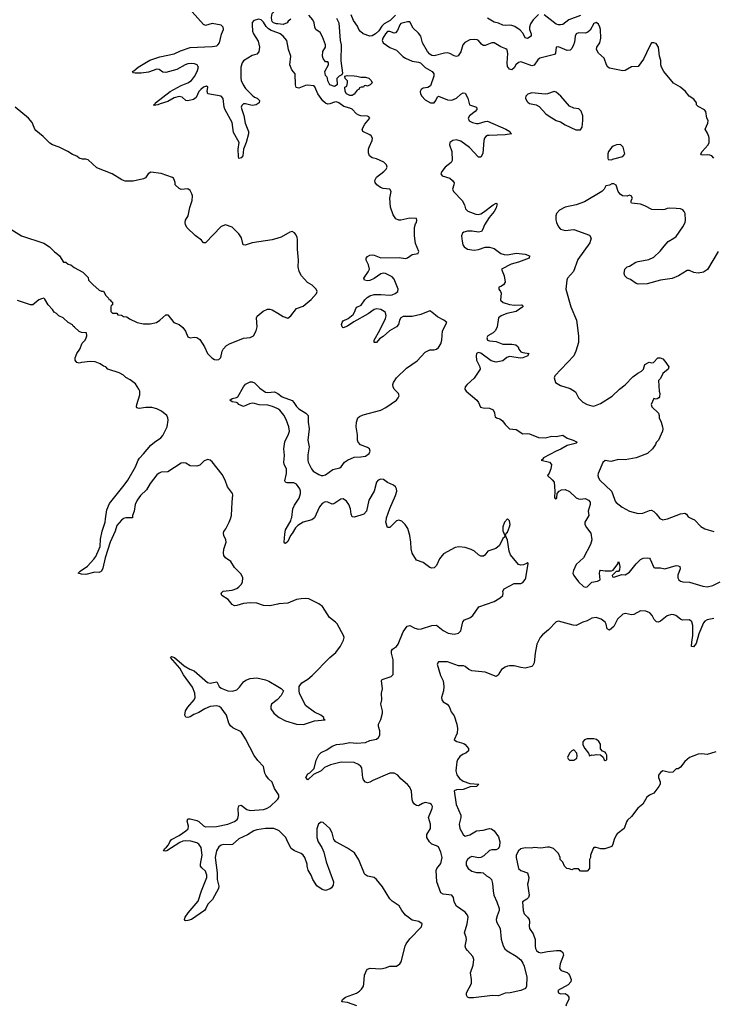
# Model space of a CAD drawing. Header units: inches. Extents: x 2473073 to 2657680, y 705365 to 849016.
# Tile 41 of 151: x 2547674 to 2553926, y 765626 to 774498. Entities that reach past the tile are written whole.
import ezdxf

# ---------------------------------------------------------------- set-up
doc = ezdxf.new("R2010")
doc.units = ezdxf.units.IN
doc.header["$MEASUREMENT"] = 0
for name, color, linetype in [('C5746', 7, 'Continuous'), ('C5747', 7, 'Continuous'), ('C5756', 7, 'Continuous'), ('C5757', 7, 'Continuous')]:
    doc.layers.add(name, color=color, linetype=linetype)

msp = doc.modelspace()

# ---------------------------------------------------------------- linework, layer by layer
at = {"layer": 'C5746', "color": 5, "elevation": 60}
for points in [[(2548605.6, 770000), (2548590, 769989.6), (2548550, 769939.6), (2548534.2, 769890), (2548488.4, 769791.6), (2548443.6, 769650), (2548424.6, 769555.4), (2548410, 769529.2), (2548390, 769518), (2548350, 769519.5), (2548270, 769499.7), (2548230, 769500.5), (2548201.2, 769510), (2548218, 769530), (2548286.3, 769573.7), (2548342.9, 769637.1), (2548359.7, 769660.3), (2548391.3, 769728.7), (2548398.5, 769750), (2548403.6, 769816.4), (2548418.5, 769890), (2548444.2, 769970), (2548448, 770000)], [(2550000, 769231.4), (2549930, 769218), (2549870, 769218.7), (2549810, 769240.7), (2549750, 769243.6), (2549690, 769238.9), (2549630, 769218.7), (2549610, 769218), (2549590, 769229.6), (2549553.5, 769273.5), (2549496, 769310), (2549489.5, 769330), (2549509.2, 769350), (2549590, 769356.9), (2549630, 769372.7), (2549650, 769387.7), (2549671, 769410), (2549681.1, 769430), (2549685.6, 769470), (2549670, 769502.7), (2549610, 769560.9), (2549576.1, 769616.1), (2549527.8, 769650), (2549514.7, 769670), (2549509.7, 769690), (2549514.3, 769725.7), (2549533.6, 769790), (2549531.5, 769810), (2549513.3, 769850), (2549509.7, 769870.3), (2549513.8, 769886.2), (2549532.3, 769910), (2549562.7, 769970), (2549573.2, 770000)], [(2550000, 767525.1), (2549971.3, 767570), (2549950, 767629), (2549916.6, 767656.6), (2549891.1, 767691.1), (2549882.9, 767710), (2549872, 767770), (2549821.7, 767821.7), (2549787.7, 767867.7), (2549710, 768019.3), (2549670, 768080.9), (2549596, 768116), (2549574, 768134), (2549560.2, 768160.2), (2549538.7, 768230), (2549490, 768298.5), (2549471, 768311), (2549450, 768315.4), (2549390, 768309.8), (2549343.8, 768290), (2549290, 768254.5), (2549243.9, 768236.1), (2549210, 768216.4), (2549189.6, 768209.6), (2549170, 768214), (2549162, 768230), (2549168.5, 768270), (2549190, 768303.1), (2549245.8, 768370), (2549254.6, 768390), (2549253, 768430), (2549230, 768484.2), (2549150, 768594.5), (2549116.2, 768656.2), (2549034, 768750), (2549040.9, 768759.1), (2549070.7, 768750), (2549157.4, 768677.4), (2549207.3, 768647.3), (2549246, 768630), (2549367.1, 768527.1), (2549390, 768519.3), (2549450, 768530.4), (2549472.4, 768490), (2549490, 768474), (2549550, 768450.4), (2549591.3, 768448.7), (2549630, 768460.7), (2549656.6, 768483.4), (2549690, 768531), (2549712.5, 768547.5), (2549750, 768562.8), (2549810, 768566.8), (2549890, 768550.7), (2549918.5, 768538.5), (2550000, 768489.5)], [(2550000, 768374.5), (2549996, 768370), (2549944, 768330), (2549936.3, 768310), (2549938, 768290), (2549963.1, 768250), (2550000, 768220.8)], [(2550000, 767195.8), (2549966, 767210), (2549889.8, 767209.8), (2549810, 767198.5), (2549785.8, 767190), (2549726.9, 767153.1), (2549650, 767117.3), (2549592.4, 767067.6), (2549570, 767063.4), (2549510, 767066.6), (2549490, 767059.4), (2549470, 767045.4), (2549448, 767010), (2549436.8, 766950), (2549454.6, 766810), (2549454.3, 766750), (2549467.6, 766690), (2549467.2, 766670), (2549412.1, 766570), (2549371.1, 766530), (2549352.9, 766490), (2549338.5, 766470), (2549223, 766390), (2549190, 766381), (2549170, 766378.4), (2549162.6, 766382.6), (2549159.6, 766390), (2549166.4, 766410), (2549192.4, 766450), (2549283.6, 766556.4), (2549313.9, 766650), (2549360.2, 766770), (2549361.9, 766790), (2549350, 766827.1), (2549315.5, 766855.5), (2549304.5, 766870), (2549303.4, 766890), (2549319.1, 766970), (2549310, 767038.7), (2549290, 767068.8), (2549270, 767079.8), (2549216.7, 767096.7), (2549170, 767098.8), (2549144.6, 767095.4), (2549116.6, 767083.4), (2548999.1, 767010), (2548986.7, 767006.7), (2548969.5, 767010), (2548981.6, 767030), (2548998.4, 767041.6), (2549015.9, 767064.1), (2549026, 767090), (2549041, 767110), (2549110, 767146), (2549172.8, 767190), (2549191.3, 767208.7), (2549196.1, 767230), (2549184.8, 767275.2), (2549190, 767296.4), (2549210, 767298.6), (2549270, 767283.9), (2549290, 767272.4), (2549330, 767235.3), (2549350, 767225), (2549447, 767227), (2549550, 767247.9), (2549610, 767274), (2549633.1, 767290), (2549639.7, 767300.3), (2549646.4, 767330), (2549642.5, 767390), (2549650, 767415.8), (2549670, 767420.9), (2549722, 767382), (2549750, 767372.8), (2549870, 767382.1), (2549897.4, 767390), (2549932.9, 767410), (2549996, 767470), (2550000, 767475.8)]]:
    msp.add_lwpolyline(points, dxfattribs=at)
at = {"layer": 'C5747', "color": 5}
for points, elevation in [([(2550000, 774378.5), (2549940.9, 774400.9), (2549916, 774416), (2549896.1, 774436.1), (2549870, 774476.8), (2549850, 774496.2), (2549830, 774501.2), (2549783.1, 774490), (2549770, 774473.3), (2549768.5, 774451.5), (2549773.2, 774393.2), (2549780.2, 774370), (2549822.8, 774302.8), (2549834.8, 774250), (2549830.5, 774209.5), (2549812.8, 774187.2), (2549770, 774175.1), (2549690, 774127.6), (2549678.3, 774110), (2549667.5, 774070), (2549667, 773970), (2549670.2, 773950), (2549688.2, 773910), (2549710, 773878.9), (2549770, 773816.5), (2549790, 773800.3), (2549814.8, 773790), (2549835.5, 773770), (2549833, 773750), (2549806, 773730), (2549770, 773725.7), (2549710, 773740.6), (2549690, 773739.1), (2549674.8, 773725.2), (2549671, 773710), (2549675.7, 773690), (2549693.3, 773633.3), (2549706.9, 773566.9), (2549735.7, 773490), (2549737.7, 773470), (2549716.1, 773390), (2549691.7, 773330), (2549684, 773270), (2549670, 773252.8), (2549650, 773247.8), (2549644.9, 773264.9), (2549643.2, 773330), (2549651.7, 773390), (2549601.6, 773481.6), (2549587.6, 773570), (2549524.7, 773684.7), (2549517.3, 773710), (2549507.3, 773787.3), (2549489.7, 773809.7), (2549368.3, 773828.3), (2549363.5, 773850), (2549369.3, 773890), (2549358, 773898), (2549330, 773888.3), (2549307.5, 773870), (2549290, 773849.6), (2549264.6, 773795.4), (2549241.4, 773778.6), (2549190, 773766), (2549170, 773769.7), (2549138.6, 773798.6), (2549110, 773807), (2549067.3, 773792.7), (2549010, 773760.3), (2548939.6, 773740.4), (2548918.8, 773730), (2548885.1, 773725.1), (2548880.9, 773730), (2548896.9, 773743.1), (2548898.4, 773750), (2549030, 773851.4), (2549130, 773903.8), (2549190, 773927.4), (2549222.2, 773950), (2549250, 773985.2), (2549273.3, 774030), (2549284.5, 774070), (2549279.2, 774079.2), (2549272.1, 774090), (2549250, 774098.7), (2549223.1, 774103.1), (2549190, 774099.6), (2549164, 774090), (2549090.1, 774049.9), (2548990, 774021.6), (2548965.2, 774025.2), (2548930, 774049.7), (2548910.6, 774050.6), (2548833.6, 774026.4), (2548770, 774016.4), (2548715.5, 774015.5), (2548700.2, 774020.2), (2548689.2, 774030), (2548703.3, 774036.7), (2548742, 774070), (2548846.2, 774133.8), (2548935.8, 774164.2), (2549067.3, 774190), (2549124, 774216), (2549210, 774246.4), (2549410, 774256.2), (2549450, 774262.8), (2549461.3, 774270), (2549475.6, 774290), (2549492.4, 774367.6), (2549509.4, 774410), (2549509.2, 774430), (2549490, 774449.2), (2549410, 774462), (2549350, 774444.5), (2549330, 774454.5), (2549229.3, 774570)], 40), ([(2550000, 774459.5), (2549990, 774460.4), (2549962.4, 774470), (2549950, 774482.4), (2549945.5, 774494.5), (2549944, 774516), (2549950, 774554), (2549990, 774594), (2550000, 774616.5)], 20), ([(2550000, 772529.3), (2549950, 772513.2), (2549770, 772486), (2549706.3, 772466.3), (2549689.3, 772470), (2549672, 772532), (2549650, 772568.7), (2549590, 772628.7), (2549530, 772649), (2549490, 772634), (2549350, 772488.7), (2549330, 772488.7), (2549314, 772510), (2549254.2, 772554.2), (2549183.3, 772623.3), (2549169.6, 772650), (2549165.6, 772670), (2549169.6, 772690), (2549192.3, 772730), (2549206.3, 772806.3), (2549229.6, 772870), (2549231.8, 772910), (2549225.1, 772930), (2549210, 772959), (2549190, 772974), (2549130, 772969.2), (2549110, 772978), (2549075.3, 773010), (2549075.3, 773030), (2549069, 773050), (2549059, 773070), (2549050, 773077.2), (2548950, 773112.7), (2548855.3, 773124.7), (2548831.3, 773110), (2548807.5, 773072.5), (2548790, 773062.7), (2548696.8, 773043.2), (2548624.1, 773044.1), (2548595.5, 773055.5), (2548508, 773110), (2548370, 773164), (2548290, 773235.3), (2548270, 773242), (2548240.2, 773240.2), (2548210, 773248.7), (2548190, 773268), (2548150, 773282), (2548108, 773310), (2548030, 773349), (2547970, 773369.3), (2547944.1, 773384.1), (2547886.3, 773446.3), (2547818.6, 773498.6), (2547809.2, 773510), (2547785.2, 773570), (2547753.2, 773610), (2547632.7, 773710)], 60), ([(2547570, 772624.7), (2547690.9, 772550.9), (2547890, 772484.7), (2547942, 772450), (2547987.1, 772407.1), (2548010, 772391.3), (2548031.3, 772370), (2548070, 772314), (2548090, 772312), (2548110, 772294), (2548134, 772290), (2548163.6, 772263.6), (2548243.6, 772223.6), (2548290, 772174), (2548294, 772150), (2548331.6, 772111.6), (2548390, 772062), (2548412.7, 772052.7), (2548430, 772052), (2548450, 772014), (2548474, 771990), (2548478, 771978), (2548490, 771974), (2548498, 771958), (2548510, 771954), (2548511.6, 771928.4), (2548498, 771922), (2548494, 771910), (2548494, 771870), (2548510, 771854), (2548550, 771854), (2548558, 771838), (2548590, 771834), (2548610, 771822), (2548639.6, 771819.6), (2548663.6, 771803.6), (2548734, 771770), (2548790, 771758), (2548850, 771758), (2548906, 771770), (2548938, 771790), (2548990, 771838), (2549010, 771838), (2549062, 771770), (2549110, 771751.3), (2549144.5, 771724.5), (2549167.3, 771690), (2549190, 771641), (2549210, 771630.8), (2549250, 771636.3), (2549270, 771633.4), (2549296.2, 771616.2), (2549339.1, 771550), (2549367.3, 771490), (2549406.8, 771450), (2549430, 771436.3), (2549450, 771433.4), (2549470, 771437.3), (2549486.8, 771453.2), (2549499.3, 771510), (2549509.2, 771530), (2549538.9, 771561.1), (2549570, 771580.7), (2549670, 771620.7), (2549690, 771627.3), (2549750, 771634.8), (2549782, 771650), (2549804.7, 771695.3), (2549814, 771730), (2549809, 771810), (2549814, 771826), (2549869.1, 771870.9), (2549906, 771890), (2549930, 771890.8), (2549950, 771882.8), (2550000, 771852.4)], 60), ([(2548448, 770000), (2548458.2, 770081.8), (2548482.2, 770137.8), (2548616, 770304), (2548648, 770350), (2548716.9, 770470), (2548740.7, 770530), (2548752.4, 770547.6), (2548790, 770584.9), (2548855.5, 770664.5), (2548887.7, 770692.3), (2548947.3, 770730), (2548963.5, 770750), (2549003.6, 770830), (2549011.6, 770890), (2549009.6, 770909.6), (2548999.3, 770930), (2548951.5, 770971.5), (2548910, 770992.3), (2548864.1, 771004.1), (2548810, 771003.6), (2548750, 770994.5), (2548730, 771002), (2548726.6, 771010), (2548729.5, 771029.5), (2548758, 771118), (2548756, 771150), (2548749.2, 771170), (2548717.5, 771217.5), (2548670, 771254), (2548630, 771275.3), (2548610, 771295.3), (2548570, 771315.3), (2548469.3, 771349.3), (2548449, 771369), (2548430, 771375.3), (2548398, 771398), (2548353.6, 771413.6), (2548310, 771417.2), (2548230, 771409.2), (2548210, 771402.7), (2548189, 771410), (2548173.2, 771430), (2548172.7, 771450), (2548189.5, 771490.5), (2548216, 771530), (2548237.5, 771582.5), (2548264, 771610), (2548274, 771630), (2548279, 771650), (2548275.3, 771675.3), (2548230, 771678), (2548208.4, 771688.4), (2548168.4, 771728.4), (2548155.3, 771735.3), (2548148.4, 771748.4), (2548110, 771768), (2548066, 771810), (2548026, 771830), (2548006, 771850), (2547983.1, 771863.1), (2547970, 771886), (2547929, 771929), (2547900.4, 771980.4), (2547890, 771988), (2547870, 771984), (2547847.5, 771972.5), (2547792, 771930), (2547770, 771928), (2547652.7, 771967.3)], 60), ([(2550000, 770992.9), (2549995.9, 770995.9), (2549953.9, 771013.9), (2549910, 771023.2), (2549832.4, 771027.6), (2549790, 771040.3), (2549770, 771041.4), (2549744.7, 771035.3), (2549690, 771011.3), (2549649.4, 771030), (2549641.5, 771041.5), (2549627.9, 771047.9), (2549590, 771054), (2549569.2, 771070), (2549590, 771086), (2549627.5, 771092.5), (2549639.6, 771100.4), (2549689.8, 771190), (2549710, 771213.8), (2549750, 771234.9), (2549770, 771235.3), (2549790, 771226), (2549837.8, 771177.8), (2549890, 771143.2), (2549910, 771138.8), (2549970, 771146.2), (2549990, 771136.5), (2550000, 771128.6)], 40), ([(2549573.2, 770000), (2549583.7, 770030), (2549588.2, 770150), (2549596.1, 770216.1), (2549591.8, 770230), (2549547, 770290), (2549526, 770350), (2549498.9, 770398.9), (2549410, 770514), (2549390, 770529.2), (2549370, 770534), (2549337.5, 770522.5), (2549296.4, 770483.6), (2549270, 770474.5), (2549210, 770478.4), (2549170, 770501.6), (2549150, 770506), (2549130, 770503), (2549010, 770423.6), (2548950, 770419.7), (2548930, 770412.3), (2548910, 770396), (2548850, 770319.7), (2548817.6, 770262.4), (2548763.6, 770210), (2548733.1, 770170), (2548715.5, 770130), (2548704.7, 770070), (2548692, 770030), (2548691.1, 770008.9), (2548630, 770009.3), (2548610, 770002.9), (2548605.6, 770000)], 60)]:
    msp.add_lwpolyline(points, dxfattribs=dict(at, elevation=elevation))
at = {"layer": 'C5756', "color": 5}
for points, elevation in [([(2550318.2, 770000), (2550308.1, 769991.9), (2550230, 769968.9), (2550180.1, 769939.9), (2550159.6, 769920.4), (2550130, 769868.2), (2550114.3, 769850), (2550090, 769796), (2550070, 769777.2), (2550060.9, 769780.9), (2550057.2, 769790), (2550062.5, 769862.5), (2550070, 769902), (2550116.5, 769983.5), (2550121.7, 770000)], 40), ([(2553930, 769103.5), (2553869.5, 769090.5), (2553850, 769079.1), (2553837.9, 769062.1), (2553794.7, 768965.3), (2553770, 768878.4), (2553746.6, 768846.6), (2553729.7, 768849.7), (2553731.1, 768890), (2553742.8, 768950), (2553740.7, 769040.7), (2553731, 769071), (2553710, 769089.8), (2553648.7, 769088.7), (2553630, 769096.1), (2553588.4, 769128.4), (2553570, 769136.1), (2553550, 769137.7), (2553510, 769125.3), (2553450, 769079.8), (2553430, 769070.8), (2553413.5, 769073.5), (2553392.5, 769092.5), (2553375.2, 769130), (2553354.6, 769154.6), (2553317, 769170), (2553270, 769170.4), (2553210, 769139.1), (2553190, 769136.8), (2553133, 769147), (2553110, 769141.5), (2553063, 769097), (2553030, 769031.3), (2552990, 768996.2), (2552970, 769009.3), (2552961, 769050), (2552949.7, 769070), (2552915.3, 769095.3), (2552870.4, 769110.4), (2552830, 769105.7), (2552790, 769081.7), (2552750.9, 769069.1), (2552690, 769040.5), (2552662.3, 769042.3), (2552530, 769079.6), (2552510, 769071.6), (2552441.1, 768998.9), (2552386.1, 768953.9), (2552366.7, 768930), (2552336.5, 768870), (2552318.7, 768790), (2552310, 768702), (2552300.5, 768679.5), (2552291, 768670), (2552230, 768656), (2552190, 768660.9), (2552130, 768676), (2552090, 768677.2), (2552070, 768673.2), (2552050, 768665.2), (2552017.1, 768642.9), (2552000.3, 768619.7), (2551988.1, 768591.9), (2551970, 768580.9), (2551870, 768618.7), (2551750, 768629.6), (2551722, 768642), (2551690, 768669.5), (2551674.9, 768674.9), (2551630, 768677.1), (2551530, 768710.6), (2551448.2, 768711.8), (2551435.5, 768690), (2551467.3, 768590), (2551490, 768542), (2551498.4, 768490), (2551493.7, 768450), (2551477.1, 768390), (2551479.1, 768370), (2551492.1, 768352.1), (2551526.8, 768330), (2551544, 768310), (2551562.5, 768262.5), (2551590, 768224.7), (2551614.8, 768150), (2551621, 768110), (2551618, 768070), (2551591.3, 768010), (2551614, 767994), (2551676.7, 767976.7), (2551690, 767967.7), (2551719.3, 767930), (2551720.5, 767910), (2551696.3, 767890), (2551670, 767879.1), (2551641.1, 767858.9), (2551619.1, 767830), (2551613.4, 767810), (2551606.5, 767730), (2551615, 767695), (2551639.6, 767659.6), (2551670, 767637.8), (2551730, 767616), (2551812, 767610), (2551792, 767590), (2551735.6, 767584.4), (2551670, 767560.3), (2551610, 767559.8), (2551589.3, 767550.7), (2551606.7, 767426.7), (2551650.9, 767330), (2551650.8, 767310), (2551634.4, 767250), (2551642.5, 767210), (2551670, 767154.9), (2551690, 767142.6), (2551730, 767153.2), (2551790, 767189.1), (2551850, 767196.1), (2551910, 767210.2), (2551926.7, 767206.7), (2551950.4, 767190), (2551990, 767134), (2552002, 767090), (2551997.6, 767050), (2551990, 767029.6), (2551970, 767018.4), (2551930, 767019.6), (2551910, 767013.6), (2551856.2, 766963.8), (2551830, 766949.8), (2551810, 766947.3), (2551750, 766957.2), (2551730, 766949.1), (2551710.9, 766930), (2551698.9, 766910), (2551699.6, 766879.6), (2551716.8, 766850), (2551750, 766825.6), (2551790, 766812.8), (2551830, 766814.4), (2551850.4, 766810.4), (2551882.4, 766782.4), (2551910, 766768), (2551926, 766750), (2551935.6, 766715.6), (2551940.2, 766650), (2551948.4, 766610), (2551975.8, 766550), (2551994.8, 766490), (2551996.3, 766470), (2551976.4, 766423.6), (2551970.1, 766390), (2551972.9, 766370), (2552003.8, 766310), (2552014.3, 766214.3), (2552032.1, 766152.1), (2552046.4, 766126.4), (2552067.1, 766107.1), (2552150, 766060.2), (2552190, 766027), (2552210, 765997.1), (2552220.8, 765970), (2552244.2, 765870), (2552242.4, 765790), (2552233.7, 765770), (2552190.4, 765750), (2552093.4, 765730), (2552050, 765725.8), (2551990, 765703.9), (2551935.7, 765704.3), (2551763.5, 765683.5), (2551724.7, 765684.7), (2551709.5, 765689.5), (2551702, 765710), (2551701.2, 765730), (2551745.4, 765814.6), (2551746.9, 765850), (2551736.8, 765910), (2551760, 765980), (2551766.8, 766030), (2551758, 766058), (2551708.9, 766110), (2551694, 766130), (2551688.2, 766150), (2551700.5, 766210), (2551699.6, 766230), (2551684.7, 766270), (2551708.2, 766350), (2551715.8, 766410), (2551710.6, 766430.6), (2551690, 766455.1), (2551610, 766509.6), (2551591.1, 766550), (2551585.1, 766590), (2551570, 766609.4), (2551490, 766618), (2551470, 766629.6), (2551432.8, 766730), (2551428.2, 766831.8), (2551433.6, 766850), (2551470, 766896.3), (2551482.6, 766950), (2551470, 766997.2), (2551450, 767043.7), (2551430, 767055.6), (2551388.1, 767068.1), (2551366.6, 767090), (2551343.7, 767130), (2551343.9, 767156.1), (2551375.6, 767210), (2551377.7, 767222.3), (2551375.4, 767250), (2551358, 767310), (2551392.7, 767390), (2551395.1, 767410), (2551386.8, 767426.8), (2551370, 767436.8), (2551330, 767443.1), (2551303.9, 767436.1), (2551270, 767414.5), (2551250, 767418.4), (2551232.7, 767430), (2551217.6, 767450), (2551211.3, 767470), (2551205.6, 767545.6), (2551190, 767583.7), (2551170, 767607), (2551110, 767657.2), (2551082, 767690), (2551050, 767708.2), (2551010, 767708.6), (2550856.2, 767643.8), (2550830, 767628.3), (2550810, 767623), (2550790, 767627.6), (2550771.8, 767650), (2550766.5, 767666.5), (2550757.4, 767757.4), (2550749.5, 767770), (2550727.2, 767787.2), (2550690, 767804.4), (2550570.8, 767809.2), (2550475.8, 767784.2), (2550421.5, 767758.5), (2550390, 767729.7), (2550323, 767697), (2550270, 767649), (2550254, 767670), (2550270, 767702), (2550290, 767711.3), (2550329.2, 767750.8), (2550347, 767827), (2550370, 767874), (2550390, 767896.3), (2550441, 767919), (2550490, 767952), (2550530, 767967.2), (2550590, 767973.4), (2550650, 767986), (2550710, 767979.1), (2550790, 767983.8), (2550830, 768004), (2550890, 768016.3), (2550909.2, 768030), (2550919.3, 768050), (2550921.2, 768070), (2550921.2, 768090), (2550909.2, 768130), (2550909.3, 768150), (2550930, 768192), (2550945.2, 768250), (2550945.2, 768270), (2550929.4, 768329.4), (2550939.3, 768370), (2550935.1, 768430), (2550943.6, 768470), (2550936.5, 768543.5), (2550939, 768550), (2550950, 768555.5), (2551021.3, 768578.7), (2551040.7, 768599.3), (2551040.9, 768730), (2551024.9, 768790), (2551023.8, 768810), (2551033.4, 768826.6), (2551069, 768851), (2551085.7, 768870), (2551130, 768983.1), (2551166.7, 769033.3), (2551190, 769038.3), (2551234.4, 769014.4), (2551270, 769005.9), (2551296.2, 769010), (2551390, 769039.7), (2551430, 769043.1), (2551490, 768995), (2551534.9, 768970), (2551590, 768962.6), (2551630, 768971.1), (2551650.5, 768990), (2551666.7, 769073.3), (2551683.5, 769090), (2551730, 769109.6), (2551759.1, 769130), (2551812.9, 769207.1), (2551950, 769256.8), (2552004, 769290), (2552027.6, 769310), (2552031.8, 769330), (2552029.6, 769350), (2552040.9, 769370), (2552130, 769416.9), (2552190, 769418.5), (2552210, 769426.2), (2552230, 769452.4), (2552236.3, 769470), (2552258, 769598), (2552250, 769608), (2552242, 769598), (2552213.7, 769586.3), (2552190, 769583.6), (2552170, 769589.6), (2552096.9, 769676.9), (2552085.7, 769710), (2552069.4, 769809.4), (2552054, 769850), (2552059, 769870), (2552070, 769881), (2552090, 769928), (2552094.7, 769950), (2552090, 769981.6), (2552070, 769999.2), (2552043.2, 769970), (2552029.2, 769929.2), (2552030, 769892), (2552046.8, 769850), (2552043.5, 769836.5), (2552030, 769822.7), (2551999, 769761), (2551965.9, 769734.1), (2551892.4, 769710), (2551867.3, 769672.7), (2551855.9, 769664.1), (2551830, 769663.2), (2551810, 769675), (2551773.4, 769710), (2551744.3, 769724.3), (2551690, 769741.2), (2551631.6, 769748.4), (2551599.2, 769740.8), (2551494.7, 769685.3), (2551459.2, 769640.8), (2551430, 769579), (2551410, 769559.3), (2551390, 769556), (2551370, 769560.9), (2551310, 769606.6), (2551250, 769627), (2551212.3, 769690), (2551202.9, 769730), (2551200.9, 769790), (2551189.5, 769849.5), (2551172.7, 769912.7), (2551149.4, 769949.4), (2551118.6, 769978.6), (2551090, 769989), (2551070, 769981.2), (2551010, 769922.7), (2550990, 769921.2), (2550985.1, 769930), (2550974.7, 769970), (2550978.9, 770000)], 40), ([(2552786.3, 770000), (2552767.2, 769970), (2552767.9, 769950), (2552781.4, 769921.4), (2552820.8, 769870), (2552831.3, 769810), (2552819, 769770), (2552754.9, 769650), (2552690.8, 769589.2), (2552664.4, 769535.6), (2552660.6, 769510), (2552667.7, 769490), (2552710, 769433.1), (2552756.3, 769390), (2552770, 769384), (2552790, 769387.4), (2552830, 769428.4), (2552882.4, 769437.6), (2552905.2, 769450), (2552898.7, 769510), (2552902.9, 769530), (2552910, 769539.1), (2552951.7, 769531.7), (2553007.3, 769532.7), (2553023.1, 769536.9), (2553065.6, 769594.4), (2553070, 769616), (2553074.8, 769610), (2553082, 769570), (2553079.6, 769540.4), (2553070, 769526), (2553050, 769526), (2553014, 769490), (2553018, 769478), (2553030, 769474), (2553102, 769498), (2553130, 769496.3), (2553170, 769518.9), (2553230, 769596), (2553270, 769634.4), (2553293.1, 769646.9), (2553330, 769650.4), (2553350, 769644.9), (2553356.5, 769636.5), (2553390, 769562), (2553398, 769558), (2553450, 769559.1), (2553490.4, 769550.4), (2553590, 769579), (2553610, 769578), (2553623, 769570), (2553626.7, 769550), (2553607.1, 769492.9), (2553606.6, 769470), (2553616.5, 769450), (2553630, 769440.1), (2553650, 769434.1), (2553710, 769429.6), (2553832.3, 769392.3), (2553870, 769388.7), (2553921.3, 769398.7), (2553987.6, 769432.4)], 40), ([(2553450.3, 770000), (2553470.3, 769990.3), (2553510, 769999), (2553512.6, 770000)], 60), ([(2553735.3, 770000), (2553756, 769990), (2553812.5, 769932.5), (2553850, 769910.6), (2553930, 769887.7)], 60), ([(2550000, 768220.8), (2550013.7, 768210), (2550070, 768179.3), (2550170, 768150.2), (2550232.4, 768147.6), (2550330, 768180.4), (2550426, 768190), (2550416.4, 768196.4), (2550414, 768210), (2550388.7, 768230), (2550330, 768259.6), (2550250, 768318), (2550197, 768430), (2550192, 768450), (2550192.7, 768490), (2550218.4, 768521.6), (2550270, 768555.5), (2550310, 768588.5), (2550470, 768750.4), (2550523.6, 768796.4), (2550566.6, 768853.4), (2550594, 768906), (2550599.5, 768930), (2550594, 768950), (2550534.2, 769054.2), (2550520.9, 769070), (2550467.6, 769110), (2550402.7, 769210), (2550370, 769236), (2550278.6, 769278.6), (2550250, 769282.7), (2550210, 769280.9), (2550170, 769273.6), (2550090, 769241.6), (2550010, 769233.3), (2550000, 769231.4)], 60), ([(2550000, 768489.5), (2550030.9, 768470.9), (2550052, 768450), (2550031.3, 768410), (2550000, 768374.5)], 60), ([(2553950, 767901.2), (2553870, 767876), (2553823.2, 767883.2), (2553790, 767880.9), (2553711, 767850), (2553670, 767812.7), (2553630, 767762), (2553610, 767748.7), (2553590, 767748), (2553562, 767718), (2553530, 767715.3), (2553470, 767728.7), (2553450, 767715.3), (2553431.3, 767690), (2553431.3, 767670), (2553446, 767630), (2553446, 767610), (2553434.8, 767590), (2553391, 767530), (2553350.5, 767509.5), (2553328, 767492), (2553290.7, 767430), (2553245.3, 767394.7), (2553190, 767317.2), (2553153.2, 767286.8), (2553142.8, 767270), (2553121, 767210), (2553058.8, 767161.2), (2553051, 767150), (2553031, 767110), (2553021, 767070), (2553010, 767048), (2552948.4, 767028.4), (2552911.6, 767028.4), (2552870, 767038), (2552850, 767038), (2552842, 767030), (2552818, 766970), (2552818, 766950), (2552811.3, 766930), (2552811.1, 766848.9), (2552790, 766826), (2552730, 766826), (2552710, 766846), (2552670, 766846), (2552650, 766838), (2552627.3, 766847.3), (2552606, 766850), (2552586, 766870), (2552570, 766906), (2552546, 766930), (2552546, 766950), (2552530, 766986), (2552486, 767030), (2552450, 767042), (2552430, 767042), (2552370, 767034), (2552310, 767039), (2552286.4, 767033.6), (2552230, 767037.2), (2552190, 767026.6), (2552170, 767009.4), (2552150.4, 766969.6), (2552149.1, 766950), (2552170, 766851), (2552190, 766830.7), (2552250, 766812), (2552262, 766770), (2552258, 766730), (2552251.3, 766710), (2552264.9, 766610), (2552258.8, 766590), (2552246.2, 766573.8), (2552207.3, 766550), (2552212.7, 766470), (2552221.7, 766441.7), (2552251.6, 766411.6), (2552266, 766390), (2552270.4, 766370), (2552267.3, 766330), (2552270.6, 766310), (2552301.8, 766261.8), (2552318.7, 766210), (2552318.7, 766150), (2552323.1, 766130), (2552332.7, 766110), (2552350, 766095.8), (2552370, 766089.2), (2552430, 766102.4), (2552511.7, 766111.7), (2552550, 766110.4), (2552570, 766094), (2552575.8, 766070), (2552544.9, 765990), (2552538.8, 765950), (2552556, 765930), (2552610, 765912.4), (2552622, 765902), (2552630.2, 765890.2), (2552643.8, 765850), (2552643, 765830), (2552617.8, 765802.2), (2552524, 765750), (2552530, 765728.4), (2552550, 765722), (2552590, 765724.9), (2552610, 765710.8), (2552623, 765690), (2552624, 765670), (2552602.8, 765630), (2552598, 765610)], 60), ([(2550000, 767475.8), (2550009.7, 767490), (2550009.7, 767510), (2550000, 767525.1)], 60), ([(2550711.9, 765611.9), (2550630, 765641.3), (2550578, 765650), (2550584, 765670), (2550610, 765690.7), (2550710, 765725.3), (2550736.5, 765743.5), (2550755.9, 765764.1), (2550771.6, 765790), (2550777, 765810), (2550782, 765890), (2550799.6, 765930), (2550810, 765941.6), (2550831.9, 765951.9), (2550930, 765947), (2550970, 765953.7), (2551010, 765970.3), (2551070, 765968.5), (2551099.3, 765990), (2551112.3, 766010), (2551147, 766150), (2551157, 766170), (2551190, 766215.5), (2551295.3, 766324.7), (2551302.7, 766350), (2551272.4, 766372.4), (2551210, 766383.6), (2551152.3, 766430), (2551117, 766470), (2551093.6, 766513.6), (2551030, 766556), (2551010, 766577.2), (2550944.8, 766684.8), (2550889.3, 766750), (2550867.8, 766767.8), (2550810, 766780.7), (2550791.5, 766791.5), (2550782.7, 766802.7), (2550730, 766929), (2550691.6, 766991.6), (2550630, 767034), (2550522, 767090), (2550504, 767110), (2550489, 767170), (2550469, 767210), (2550410, 767264), (2550390, 767268.7), (2550368, 767252), (2550352.8, 767207.2), (2550352.9, 767130), (2550363.6, 767090), (2550398.4, 767038.4), (2550415.9, 766995.9), (2550435.5, 766910), (2550502, 766730), (2550500.7, 766699.3), (2550484.9, 766675.1), (2550473.7, 766666.3), (2550430, 766652.7), (2550401.5, 766661.5), (2550353.6, 766693.6), (2550315.3, 766750), (2550302, 766790), (2550273.6, 766833.6), (2550264, 766870), (2550264, 766890), (2550245.2, 766950), (2550230, 766969), (2550210, 766984), (2550150, 767009.2), (2550122, 767030), (2550090, 767088), (2550074, 767130), (2550014, 767190), (2550000, 767195.8)], 60)]:
    msp.add_lwpolyline(points, dxfattribs=dict(at, elevation=elevation))
at = {"layer": 'C5756', "color": 5, "elevation": 60}
for points in [[(2552850, 768017.2), (2552790, 768017.2), (2552766, 768010), (2552750.8, 767990), (2552750, 767964.7), (2552767.7, 767930), (2552802, 767890), (2552810, 767864.7), (2552830, 767874), (2552850, 767872), (2552870, 767878), (2552910, 767874), (2552932.7, 767852.7), (2552942, 767830), (2552950, 767822), (2552966, 767830), (2552966, 767870), (2552958, 767890), (2552950, 767898), (2552927.3, 767907.3), (2552908.4, 767928.4), (2552908.7, 767970), (2552894.8, 767994.8), (2552872.1, 768012.1)], [(2552670, 767919), (2552652, 767910), (2552630, 767888), (2552611.3, 767850), (2552616.9, 767836.9), (2552630, 767824.7), (2552670, 767824.7), (2552695.1, 767844.9), (2552698, 767862), (2552695.1, 767890)]]:
    msp.add_lwpolyline(points, close=True, dxfattribs=at)
at = {"layer": 'C5757', "color": 5}
for points, elevation in [([(2550118.7, 774501.3), (2550094.9, 774485.1), (2550084, 774470), (2550050, 774455.1), (2550000, 774459.5)], 20), ([(2550530, 774512), (2550550.3, 774469.7), (2550562.4, 774310), (2550570.2, 774270), (2550568.3, 774128.3), (2550583.6, 774016.4), (2550578, 774002), (2550554, 773990), (2550532.7, 773967.3), (2550534, 773910), (2550510, 773895.3), (2550470, 773909.4), (2550450, 773948), (2550449.6, 773969.6), (2550443.7, 773983.7), (2550430, 773995.3), (2550425.1, 774030), (2550458, 774090), (2550458, 774110), (2550450, 774118), (2550430, 774118), (2550410, 774148), (2550402.9, 774170), (2550407.4, 774210), (2550429.5, 774250), (2550429.6, 774270), (2550402, 774342), (2550381.1, 774381.1), (2550344, 774410), (2550333, 774430), (2550327.7, 774470), (2550317.6, 774497.6), (2550279.8, 774539.8)], 20), ([(2551062.4, 774537.6), (2551012.9, 774490), (2550960, 774460), (2550939.3, 774440.7), (2550910, 774396.5), (2550881.6, 774370), (2550850, 774352.4), (2550830, 774349.5), (2550770, 774369.9), (2550745.8, 774390), (2550730.7, 774410), (2550718, 774438), (2550683.9, 774490), (2550662.9, 774542.9)], 20), ([(2553930, 773251.2), (2553911.2, 773270), (2553895.7, 773275.7), (2553870, 773279.8), (2553830, 773278), (2553820.4, 773280.4), (2553812, 773290), (2553824.4, 773310), (2553880.5, 773370), (2553887.8, 773390), (2553889.6, 773429.6), (2553885.8, 773445.8), (2553874.9, 773474.9), (2553854, 773510), (2553875.5, 773564.5), (2553879, 773590), (2553869, 773610), (2553857.2, 773670), (2553845.6, 773685.6), (2553790, 773715.3), (2553775.3, 773730), (2553774, 773750), (2553750, 773782), (2553708.7, 773810), (2553675.3, 773850), (2553630, 773888.7), (2553565.6, 773925.6), (2553479, 774030), (2553459, 774070), (2553454, 774090), (2553453.2, 774130), (2553441.2, 774170), (2553433.2, 774250), (2553410, 774282), (2553390, 774288.7), (2553370, 774288), (2553350, 774255.3), (2553296.7, 774143.3), (2553250, 774076), (2553190, 774072.3), (2553130, 774039.5), (2553110, 774035.6), (2552990, 774059.7), (2552975.6, 774070), (2552963.1, 774090), (2552942, 774150), (2552890, 774195.1), (2552873.6, 774230), (2552876.2, 774250), (2552902, 774290), (2552911.8, 774330), (2552909.4, 774410), (2552903.7, 774430), (2552890, 774457.2), (2552870, 774472.7), (2552850, 774464), (2552816.5, 774403.5), (2552795.1, 774384.9), (2552770, 774377.4), (2552710, 774378), (2552690.8, 774370), (2552681.6, 774350), (2552674.2, 774294.2), (2552666.5, 774270), (2552650, 774237.6), (2552635.9, 774224.1), (2552610, 774221.2), (2552530, 774254.4), (2552510.8, 774250), (2552503.4, 774196.6), (2552495.9, 774184.1), (2552363, 774150), (2552344.2, 774135.8), (2552310, 774087.4), (2552290, 774083.2), (2552210, 774112.5), (2552190, 774116.8), (2552170, 774113.3), (2552145.8, 774090), (2552130, 774062.9), (2552110, 774046.6), (2552090, 774051.2), (2552070, 774076), (2552066.5, 774110), (2552072.9, 774192.9), (2552066.5, 774226.5), (2552055.2, 774235.2), (2552010, 774253.3), (2551950, 774289.8), (2551930, 774290.7), (2551870, 774265.3), (2551850, 774265.3), (2551836.2, 774276.2), (2551810.6, 774310.6), (2551796.8, 774316.8), (2551770, 774319.8), (2551730, 774315.4), (2551687.2, 774292.8), (2551668.5, 774271.5), (2551650, 774207.8), (2551627.1, 774172.9), (2551610, 774167.3), (2551590, 774172.3), (2551550, 774193), (2551530, 774197.8), (2551503.9, 774196.1), (2551410, 774172.8), (2551390, 774176.3), (2551370, 774187.8), (2551349.8, 774209.8), (2551305.6, 774290), (2551288.4, 774350), (2551270, 774376.3), (2551220.4, 774420.4), (2551190, 774478), (2551170, 774479.7), (2551110, 774462), (2551099.6, 774450), (2551080.7, 774399.3), (2551060.3, 774379.7), (2551050, 774375.8), (2551011.1, 774391.1), (2550990, 774390.5), (2550970.2, 774370), (2550946, 774330), (2550941.3, 774310), (2550950.6, 774290), (2551010, 774247.4), (2551070, 774224.4), (2551125.9, 774165.9), (2551150, 774150.2), (2551210, 774122.7), (2551270, 774114.6), (2551287.7, 774107.7), (2551328.2, 774068.2), (2551390.6, 774030), (2551406.4, 774010), (2551405.3, 773990), (2551377.2, 773902.8), (2551353, 773887), (2551310, 773880.5), (2551293, 773870), (2551283.6, 773850), (2551286, 773830), (2551298, 773810), (2551330, 773776.5), (2551375.5, 773750), (2551410, 773747.5), (2551425.7, 773770), (2551438.4, 773801.6), (2551450, 773808.2), (2551530, 773774.8), (2551570, 773773.1), (2551610.3, 773789.7), (2551650, 773827.2), (2551670, 773839.2), (2551690, 773834.9), (2551712.8, 773790), (2551729.1, 773730), (2551790.7, 773710), (2551795.8, 773695.8), (2551795.6, 773690), (2551778.2, 773670), (2551727.7, 773630), (2551717.6, 773610), (2551726.2, 773586.2), (2551754.9, 773570), (2551790, 773562.7), (2551810, 773563.7), (2551870, 773581.9), (2551890, 773583.8), (2552054.3, 773510), (2552090.4, 773490), (2552096.7, 773476.7), (2552106, 773470), (2552050, 773461.5), (2551904.8, 773455.2), (2551890, 773453.6), (2551874.9, 773445.1), (2551863.5, 773430), (2551857.5, 773410), (2551847.3, 773292.7), (2551830, 773260.5), (2551810, 773259.7), (2551727.2, 773347.2), (2551650, 773404.7), (2551610, 773416.4), (2551577, 773410), (2551552.4, 773390), (2551548.4, 773370), (2551567.6, 773310), (2551572.4, 773227.6), (2551563.9, 773210), (2551509.2, 773170), (2551479.5, 773130), (2551470.4, 773110), (2551480.7, 773090), (2551550, 773071), (2551575.5, 773050), (2551588.6, 773028.6), (2551588, 773010), (2551574.8, 772970), (2551585.2, 772950), (2551663.4, 772870), (2551682.8, 772830), (2551693.1, 772793.1), (2551711.8, 772771.8), (2551786.3, 772746.3), (2551810, 772743.9), (2551830.3, 772749.7), (2551855.5, 772764.5), (2551940.5, 772830), (2551970, 772844.9), (2551978.2, 772838.2), (2551970, 772803.5), (2551949.3, 772770), (2551904.1, 772715.9), (2551862.7, 772650), (2551849.4, 772610.6), (2551836.4, 772590), (2551810, 772584.2), (2551751.8, 772591.8), (2551710.9, 772590.9), (2551676.1, 772583.9), (2551664.2, 772575.8), (2551657.5, 772550), (2551660.8, 772500.8), (2551667.6, 772470), (2551679.5, 772450), (2551710.2, 772430.2), (2551770, 772421), (2551810, 772427.9), (2551870, 772448.4), (2551910, 772449.5), (2551950, 772435.5), (2552010, 772392.3), (2552042.1, 772382.1), (2552070, 772380.1), (2552150, 772393.2), (2552230, 772385.5), (2552270.3, 772370), (2552266, 772350), (2552170, 772311.9), (2552104.2, 772295.8), (2552015.5, 772250), (2552039.5, 772190), (2552048.4, 772131.6), (2552034, 772110), (2552010, 772094), (2551991.3, 772088.7), (2551994, 772070), (2552009.1, 772049.1), (2552012.4, 772032.4), (2552008, 771970), (2552031.4, 771950), (2552090, 771931.4), (2552134.6, 771925.4), (2552196, 771930), (2552204.7, 771924.7), (2552207.6, 771910), (2552148.9, 771870), (2552065.7, 771850), (2552014, 771830), (2552000.2, 771819.8), (2551989.7, 771810), (2551976.7, 771730), (2551962.1, 771697.9), (2551942.6, 771677.4), (2551893.4, 771650), (2551883.2, 771630), (2551892, 771610), (2551910, 771603), (2551970, 771599), (2552030, 771573.1), (2552110, 771573.6), (2552147.2, 771567.2), (2552165.5, 771550), (2552172.8, 771530), (2552190, 771506.3), (2552210, 771497.7), (2552266, 771490), (2552257.1, 771482.9), (2552254.6, 771470), (2552210, 771449.9), (2552186.9, 771446.9), (2552090, 771464.1), (2552064.7, 771455.3), (2552030, 771422.7), (2551970, 771412.6), (2551922.7, 771422.7), (2551830, 771493.2), (2551810, 771499.4), (2551790, 771491.1), (2551787.1, 771470), (2551791.1, 771430), (2551822, 771370), (2551824.9, 771350), (2551771.6, 771268.4), (2551706.4, 771210), (2551690.7, 771190), (2551687.7, 771170), (2551698.8, 771150), (2551793.4, 771070), (2551808.8, 771048.8), (2551827.9, 771007.9), (2551850, 771000.9), (2551910, 770998.2), (2551941.4, 770981.4), (2551954.7, 770954.7), (2551955.8, 770930), (2551960.8, 770920.8), (2551970.8, 770910), (2552000.3, 770900.2), (2552024.4, 770884.4), (2552050, 770850.6), (2552090, 770810.8), (2552150, 770806), (2552210, 770767.7), (2552250, 770770.3), (2552270, 770766.5), (2552350, 770731.8), (2552410, 770730.3), (2552470, 770744.9), (2552510, 770741.5), (2552570, 770753.6), (2552610, 770727.5), (2552664, 770710), (2552698, 770690), (2552690, 770682.6), (2552670, 770675.8), (2552610, 770662), (2552553, 770627), (2552508.7, 770610), (2552396, 770550), (2552386.4, 770533.6), (2552374, 770530), (2552450, 770510.8), (2552466.8, 770490), (2552462, 770450), (2552447.7, 770412.3), (2552432, 770390), (2552473.2, 770353.2), (2552490.7, 770330), (2552498, 770250), (2552494, 770190), (2552510, 770182), (2552515.3, 770190), (2552518, 770230), (2552535.3, 770250), (2552557.5, 770262.5), (2552590, 770264.9), (2552630, 770246.7), (2552690, 770188.9), (2552710, 770179.5), (2552730, 770178), (2552770, 770184.4), (2552802, 770170), (2552815.2, 770150), (2552816, 770130), (2552799.2, 770070), (2552805.4, 770030), (2552786.3, 770000)], 40), ([(2552350, 774543.2), (2552302.7, 774497.3), (2552278.6, 774461.4), (2552268.5, 774430), (2552268.4, 774410), (2552284.2, 774370), (2552283.8, 774350), (2552249.7, 774329.7), (2552230, 774335.1), (2552212, 774372), (2552184.2, 774404.2), (2552135.5, 774435.5), (2552110, 774446.3), (2552090, 774449.2), (2552050, 774444.9), (2552030, 774449.1), (2551990, 774467.7), (2551950, 774475.5), (2551891.2, 774511.2)], 20), ([(2552730, 774534.6), (2552624.7, 774495.3), (2552570, 774455.3), (2552550, 774450.9), (2552530, 774450.9), (2552510, 774457.4), (2552402.4, 774542.4)], 20), ([(2550000, 771128.6), (2550038.3, 771098.3), (2550130, 771065.2), (2550146.3, 771050), (2550170, 771011.8), (2550190, 770990.2), (2550252.3, 770952.3), (2550273.4, 770930), (2550275.2, 770870), (2550283.2, 770810), (2550271.1, 770710), (2550284.2, 770650), (2550270, 770578), (2550270.8, 770530), (2550275.4, 770510), (2550303.6, 770450), (2550319.8, 770430), (2550370, 770399), (2550390, 770391), (2550410.6, 770389.4), (2550430, 770397.3), (2550496, 770444), (2550559.1, 770460.9), (2550571, 770469), (2550601.4, 770510), (2550630, 770527.6), (2550690, 770555.8), (2550750, 770557.7), (2550790, 770565.4), (2550823.9, 770590), (2550832.5, 770610), (2550828, 770630), (2550810, 770644.1), (2550746.6, 770666.6), (2550723.9, 770690), (2550718.2, 770710), (2550718, 770758), (2550707.1, 770830), (2550710, 770871.3), (2550722.4, 770910), (2550736.2, 770923.8), (2550770, 770937.4), (2550930, 770979), (2550975.6, 771004.4), (2551069.5, 771070), (2551086.6, 771090), (2551094.5, 771110), (2551089.3, 771130), (2551049.4, 771170), (2551039.3, 771190), (2551038, 771210), (2551044.5, 771230), (2551069.8, 771270.2), (2551161.5, 771358.5), (2551256.3, 771423.7), (2551330, 771503.1), (2551370, 771523.1), (2551410, 771522.4), (2551430, 771527.7), (2551450, 771543), (2551470, 771576.3), (2551479.4, 771610), (2551485.8, 771694.2), (2551523, 771770), (2551496.4, 771790), (2551439.4, 771819.4), (2551390, 771863.5), (2551370, 771873.3), (2551290, 771840.5), (2551210, 771822.9), (2551130, 771822.5), (2551110, 771811.7), (2551097.8, 771790), (2551087.7, 771752.3), (2551070.3, 771730), (2551006.3, 771693.7), (2550950, 771643.5), (2550918.3, 771621.7), (2550889.2, 771589.2), (2550870, 771588.7), (2550869.6, 771610), (2550920.5, 771699.5), (2550970, 771804.4), (2550976.2, 771830), (2550970, 771858.9), (2550960.4, 771870), (2550930, 771886.2), (2550890, 771892.5), (2550870, 771887.4), (2550813.6, 771846.4), (2550684.9, 771775.1), (2550630, 771736.8), (2550590, 771722.4), (2550579.5, 771730), (2550575.1, 771750), (2550579.7, 771770), (2550590, 771785.5), (2550633.8, 771806.2), (2550678.2, 771841.8), (2550696.1, 771870), (2550703.3, 771896.7), (2550712.8, 771907.2), (2550753.1, 771926.9), (2550785.2, 771974.8), (2550805.1, 771994.9), (2550830.4, 772009.6), (2550870, 772020.8), (2550930, 772022.4), (2551010, 772016.3), (2551030, 772019.4), (2551059.7, 772030), (2551080.9, 772050), (2551085, 772070), (2551050, 772159.3), (2551030, 772179.6), (2550970, 772209.8), (2550950, 772214), (2550930, 772209), (2550870, 772165.5), (2550830, 772147.7), (2550810, 772144.8), (2550782.7, 772150), (2550776.2, 772170), (2550815.5, 772224.5), (2550825.6, 772250), (2550817.6, 772290), (2550795.8, 772330), (2550796.9, 772350), (2550810, 772364.4), (2550830, 772374.6), (2550850, 772377.7), (2550870, 772375.2), (2550930, 772353.2), (2551093.9, 772353.9), (2551150, 772346.3), (2551170, 772353), (2551210, 772382.6), (2551265.2, 772390), (2551270, 772402), (2551270.6, 772410), (2551242.7, 772482.7), (2551233.7, 772550), (2551233.4, 772626.6), (2551241.5, 772658.5), (2551249.3, 772670), (2551252.9, 772692.9), (2551250, 772706), (2551189.3, 772709.3), (2551110, 772692), (2551090, 772692.3), (2551063.9, 772703.9), (2551040.8, 772740.8), (2551016.9, 772810), (2551010.8, 772890), (2551020.7, 772950), (2551010.9, 772970), (2550950, 772977.6), (2550925.2, 772985.2), (2550892.6, 773010), (2550879.1, 773030), (2550876.4, 773050), (2550890, 773080.3), (2550956.9, 773130), (2550978.3, 773150), (2550986.6, 773170), (2550981.6, 773190), (2550954.7, 773214.7), (2550890, 773244.4), (2550850, 773254), (2550826.6, 773270), (2550819.1, 773299.1), (2550819.3, 773330), (2550823.4, 773350), (2550850.7, 773410), (2550852.5, 773430), (2550842, 773450), (2550830, 773460.3), (2550767.8, 773490), (2550761.5, 773510), (2550784, 773556), (2550829.2, 773610), (2550822, 773622), (2550809.5, 773629.5), (2550750, 773632.8), (2550730, 773638.3), (2550709.7, 773650), (2550670, 773691.8), (2550650, 773701.6), (2550594.9, 773714.9), (2550550, 773748.9), (2550530, 773756.5), (2550510, 773754.5), (2550470, 773738.2), (2550450, 773736.2), (2550430, 773744.5), (2550407.5, 773767.5), (2550362, 773830), (2550333.5, 773893.5), (2550322.9, 773902.9), (2550270, 773907.6), (2550250, 773904.5), (2550190, 773879.8), (2550166.2, 773886.2), (2550159.1, 773910), (2550156.3, 774010), (2550125.4, 774045.4), (2550109.5, 774090), (2550117, 774170), (2550096.2, 774230), (2550082, 774310), (2550049.7, 774350), (2550022.3, 774370), (2550000, 774378.5)], 40), ([(2553970, 772408.7), (2553874.4, 772245.6), (2553836.7, 772223.3), (2553790, 772214.5), (2553750, 772220.9), (2553710, 772237.2), (2553690, 772239), (2553611.3, 772190), (2553555.2, 772164.8), (2553450, 772149.6), (2553330, 772117.2), (2553250, 772115.3), (2553230, 772122), (2553178, 772158), (2553150, 772168.7), (2553128, 772190), (2553122, 772210), (2553128, 772250), (2553150, 772271.3), (2553170, 772278), (2553227.5, 772312.5), (2553250, 772320.5), (2553343.9, 772336.1), (2553390, 772359.3), (2553448.4, 772411.5), (2553481.7, 772458.3), (2553519.6, 772500.4), (2553570, 772528), (2553590, 772544), (2553652.3, 772630), (2553672.7, 772670), (2553676, 772690), (2553672.7, 772750), (2553664, 772770), (2553650, 772784), (2553630, 772792.7), (2553590, 772798), (2553530, 772799), (2553510, 772798), (2553490, 772788), (2553470, 772786), (2553371.6, 772788.4), (2553310, 772822), (2553270, 772835.3), (2553190, 772846), (2553186, 772850), (2553186, 772870), (2553198, 772890), (2553186, 772910), (2553170, 772915.3), (2553150, 772908), (2553108, 772910), (2553085.6, 772925.6), (2553068.7, 772950), (2553050, 773006), (2553030, 773018), (2553010, 773018), (2552990, 773006), (2552958, 773002), (2552942, 772970), (2552922, 772950), (2552764.5, 772855.5), (2552690, 772829.2), (2552590, 772809.3), (2552538.5, 772781.5), (2552511, 772750), (2552506, 772730), (2552506.4, 772693.6), (2552511, 772670), (2552530, 772632), (2552550, 772611.3), (2552590, 772598.8), (2552670, 772606.8), (2552810, 772554.8), (2552826, 772530), (2552812.5, 772487.5), (2552704.4, 772335.6), (2552664.9, 772230), (2552611.3, 772170), (2552604.7, 772150), (2552596, 772070), (2552641.6, 771910), (2552693, 771790), (2552710.5, 771650), (2552710.6, 771590), (2552688.1, 771511.9), (2552667.3, 771470), (2552496, 771290), (2552491.3, 771270), (2552504.7, 771230), (2552550, 771201), (2552635.3, 771175.3), (2552683.6, 771143.6), (2552712, 771090), (2552751.1, 771051.1), (2552790, 771031.3), (2552830, 771018), (2552850, 771016), (2552910, 771039.1), (2553015.3, 771104.7), (2553079, 771170), (2553131.7, 771208.3), (2553200.1, 771279.9), (2553246, 771314), (2553278, 771330), (2553298, 771350), (2553310, 771392), (2553348.9, 771411.1), (2553370, 771404.7), (2553386, 771410), (2553426, 771450), (2553448.4, 771451.6), (2553470, 771442), (2553490, 771422), (2553524.7, 771370), (2553518, 771350), (2553471.3, 771310), (2553450, 771266), (2553432.7, 771247.3), (2553438, 771150), (2553444.7, 771130), (2553439.6, 771100.4), (2553434, 771090), (2553419.6, 771080.4), (2553410, 771078), (2553390, 771086), (2553364.7, 771030), (2553372, 771010), (2553431.6, 770951.6), (2553438, 770930), (2553438, 770910), (2553456, 770870), (2553466.8, 770830), (2553470.8, 770810), (2553466.8, 770790), (2553431.3, 770710), (2553411, 770689), (2553404.7, 770670), (2553378, 770630), (2553331.3, 770590), (2553310, 770579.3), (2553230, 770549.2), (2553130, 770532.3), (2553070, 770535.1), (2553002.5, 770517.5), (2552950, 770525.1), (2552930, 770509), (2552888.5, 770410), (2552886.4, 770390), (2552890.4, 770370), (2552904.4, 770350), (2553008.1, 770250), (2553018.6, 770230), (2553040.3, 770160.3), (2553050, 770146.8), (2553104.1, 770104.1), (2553170.5, 770070.5), (2553250, 770047.7), (2553290, 770050.7), (2553350, 770074.8), (2553370, 770077.3), (2553390, 770066), (2553410, 770046.8), (2553443.4, 770003.4), (2553450.3, 770000)], 60), ([(2550000, 771852.4), (2550050, 771822), (2550090, 771807.3), (2550117.2, 771830), (2550170, 771894.8), (2550230, 771915.5), (2550302.4, 771977.6), (2550349.4, 772030.6), (2550355.1, 772050), (2550346.6, 772070), (2550310, 772104.5), (2550268.5, 772128.5), (2550215.1, 772190), (2550193.3, 772230), (2550184.5, 772270), (2550186.6, 772330), (2550178, 772430), (2550178.6, 772518.6), (2550175.5, 772535.5), (2550162, 772562), (2550150, 772578), (2550130, 772588), (2550110, 772582), (2550030, 772539), (2550000, 772529.3)], 60), ([(2550121.7, 770000), (2550126.1, 770013.9), (2550136.2, 770090), (2550150, 770123.1), (2550192.5, 770187.5), (2550204.7, 770230), (2550204.5, 770250), (2550198.2, 770270), (2550170, 770312.9), (2550143.4, 770323.4), (2550084.5, 770324.5), (2550069.8, 770329.8), (2550063.5, 770343.5), (2550079.3, 770410), (2550079.8, 770430), (2550078, 770450), (2550057.3, 770490), (2550053.8, 770510), (2550059.4, 770570), (2550055.3, 770630), (2550064.6, 770695.4), (2550097.7, 770762.3), (2550104.4, 770790), (2550098.3, 770830), (2550075.5, 770895.5), (2550055.5, 770935.5), (2550018.8, 770978.8), (2550000, 770992.9)], 40), ([(2550978.9, 770000), (2550980.3, 770010), (2551010, 770094.4), (2551062.2, 770210), (2551072.7, 770250), (2551070.9, 770270), (2551060.4, 770290), (2551043.8, 770303.8), (2550990, 770328.4), (2550953.5, 770353.5), (2550930, 770357.8), (2550905.8, 770350), (2550888.6, 770330), (2550868.8, 770250), (2550820.4, 770170), (2550799.5, 770070), (2550776.1, 770043.9), (2550750, 770032.1), (2550690, 770016), (2550670, 770018.4), (2550661.1, 770041.1), (2550655.8, 770090), (2550642.1, 770130), (2550619.1, 770159.1), (2550590, 770179.5), (2550570, 770178.9), (2550504.9, 770135.1), (2550490, 770132.8), (2550450, 770150.6), (2550427.4, 770152.6), (2550401.7, 770138.3), (2550376.9, 770110), (2550330, 770009.6), (2550318.2, 770000)], 40), ([(2553512.6, 770000), (2553630, 770046.7), (2553670.4, 770050.4), (2553682.8, 770042.8), (2553698, 770018), (2553735.3, 770000)], 60)]:
    msp.add_lwpolyline(points, dxfattribs=dict(at, elevation=elevation))
for points, elevation in [([(2550750, 773979.1), (2550790, 773981), (2550822, 773970), (2550842, 773950), (2550852, 773930), (2550834, 773910), (2550810, 773898), (2550790, 773906), (2550778, 773902), (2550774, 773890), (2550750.7, 773889.3), (2550736.9, 773883.1), (2550731, 773870), (2550716.8, 773863.2), (2550690, 773825.2), (2550670, 773814), (2550650, 773814), (2550619, 773830), (2550608.7, 773850), (2550606, 773890), (2550622, 773898), (2550628, 773930), (2550627.3, 773947.3), (2550608.4, 773968.4), (2550606, 773990), (2550626.3, 773993.7), (2550688.8, 773991.2), (2550712, 773990)], 20), ([(2552490, 773849.4), (2552430.3, 773829.7), (2552410, 773827.3), (2552290, 773838), (2552253.4, 773826.6), (2552236, 773810), (2552234, 773790), (2552243.8, 773763.8), (2552253.2, 773753.2), (2552270, 773744), (2552330, 773730.6), (2552355.6, 773715.6), (2552417.3, 773650), (2552447.1, 773627.1), (2552510, 773590.8), (2552550, 773576), (2552592, 773550), (2552686.2, 773506.2), (2552730, 773504.7), (2552744, 773530), (2552749.4, 773590.6), (2552749.3, 773630), (2552734, 773674), (2552713.4, 773693.4), (2552670, 773700.7), (2552630, 773718), (2552552.3, 773810), (2552510, 773843.7)], 60), ([(2553090, 773374), (2553054, 773370), (2553022.5, 773357.5), (2553011.3, 773350), (2552982, 773310), (2552974, 773290), (2552974, 773250), (2552978, 773238), (2553010, 773234), (2553018, 773242), (2553030, 773244.7), (2553110, 773266), (2553128.7, 773290), (2553113.2, 773350)], 60)]:
    msp.add_lwpolyline(points, close=True, dxfattribs=dict(at, elevation=elevation))

doc.saveas('drawing.dxf')
